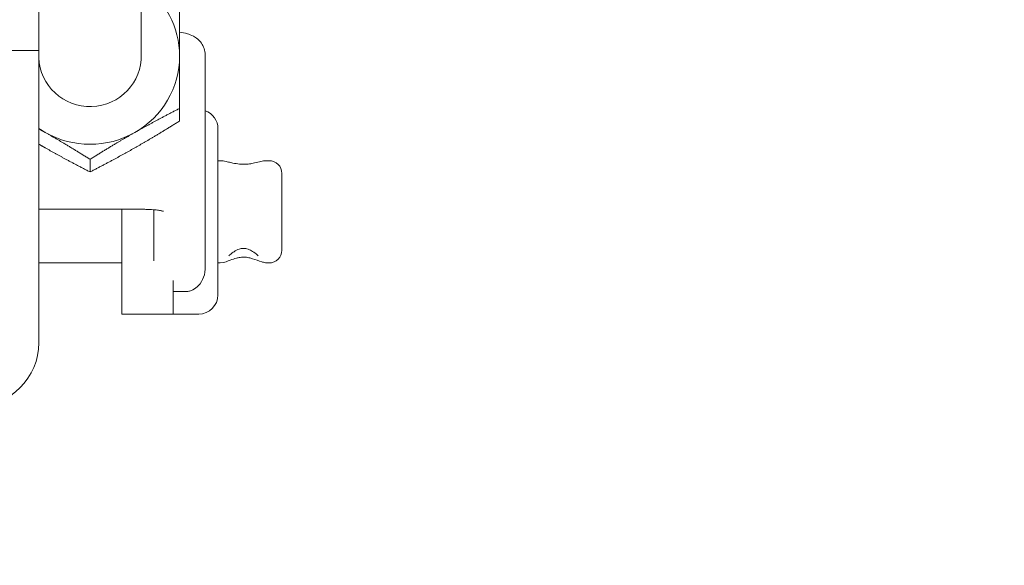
# Model space of a CAD drawing. Header units: inches. Extents: x 15 to 411, y 12 to 253.
# Tile 32 of 88: x 282.44 to 284.84, y 69.62 to 70.96. Entities that reach past the tile are written whole.
import ezdxf

# ---------------------------------------------------------------- set-up
doc = ezdxf.new("R2010")
doc.units = ezdxf.units.IN
doc.header["$LTSCALE"] = 25
doc.header["$MEASUREMENT"] = 0
doc.layers.add('Hatch (ANSI)', color=7, linetype='Continuous', lineweight=5)
doc.layers.add('Visible (ANSI)', color=7, linetype='Continuous', lineweight=5)

msp = doc.modelspace()

# ---------------------------------------------------------------- hatches: boundary and pattern name
at = {"layer": 'Hatch (ANSI)'}
h = msp.add_hatch(dxfattribs=at)
h.set_pattern_fill('ANSI31', color=256, scale=25, style=0)
edge = h.paths.add_edge_path()
edge.add_ellipse((246.56885, 72.74612), major_axis=(0, 0.22775), ratio=1, start_angle=0, end_angle=90)
edge.add_line((246.3411, 72.74612), (246.3411, 61.13912))
edge.add_ellipse((246.63135, 61.13912), major_axis=(-0.29025, 0), ratio=1, start_angle=0, end_angle=90)
edge.add_line((246.63135, 60.84887), (319.80085, 60.84887))
edge.add_ellipse((319.80085, 61.13912), major_axis=(0, -0.29025), ratio=1, start_angle=0, end_angle=90)
edge.add_line((320.0911, 61.13912), (320.0911, 72.74612))
edge.add_ellipse((319.86335, 72.74612), major_axis=(0.22775, 0), ratio=1, start_angle=0, end_angle=90)
edge.add_line((319.86335, 72.97387), (317.31885, 72.97387))
edge.add_ellipse((317.31885, 73.06762), major_axis=(0, -0.09375), ratio=1, start_angle=270, end_angle=360, ccw=False)
edge.add_line((317.2251, 73.06762), (317.2251, 73.61212))
edge.add_ellipse((317.31885, 73.61212), major_axis=(-0.09375, 0), ratio=1, start_angle=270, end_angle=360, ccw=False)
edge.add_line((317.31885, 73.70587), (317.7161, 73.70587))
edge.add_line((317.7161, 73.70587), (317.7161, 73.83987))
edge.add_line((317.7161, 73.83987), (317.31885, 73.83987))
edge.add_ellipse((317.31885, 73.61212), major_axis=(0, 0.22775), ratio=1, start_angle=0, end_angle=90)
edge.add_line((317.0911, 73.61212), (317.0911, 73.06762))
edge.add_ellipse((317.31885, 73.06762), major_axis=(-0.22775, 0), ratio=1, start_angle=0, end_angle=90)
edge.add_line((317.31885, 72.83987), (319.86335, 72.83987))
edge.add_ellipse((319.86335, 72.74612), major_axis=(0, 0.09375), ratio=1, start_angle=270, end_angle=360, ccw=False)
edge.add_line((319.9571, 72.74612), (319.9571, 61.13912))
edge.add_ellipse((319.80085, 61.13912), major_axis=(0.15625, 0), ratio=1, start_angle=270, end_angle=360, ccw=False)
edge.add_line((319.80085, 60.98287), (300.41953, 60.98287))
edge.add_line((300.41953, 60.98287), (300.24275, 60.98287))
edge.add_line((300.24275, 60.98287), (294.93945, 60.98287))
edge.add_line((294.93945, 60.98287), (294.76267, 60.98287))
edge.add_line((294.76267, 60.98287), (272.54453, 60.98287))
edge.add_line((272.54453, 60.98287), (272.36775, 60.98287))
edge.add_line((272.36775, 60.98287), (267.06445, 60.98287))
edge.add_line((267.06445, 60.98287), (266.88767, 60.98287))
edge.add_line((266.88767, 60.98287), (246.63135, 60.98287))
edge.add_ellipse((246.63135, 61.13912), major_axis=(0, -0.15625), ratio=1, start_angle=270, end_angle=360, ccw=False)
edge.add_line((246.4751, 61.13912), (246.4751, 72.74612))
edge.add_ellipse((246.56885, 72.74612), major_axis=(-0.09375, 0), ratio=1, start_angle=270, end_angle=360, ccw=False)
edge.add_line((246.56885, 72.83987), (247.86335, 72.83987))
edge.add_ellipse((247.86335, 73.06762), major_axis=(0, -0.22775), ratio=1, start_angle=0, end_angle=90)
edge.add_line((248.0911, 73.06762), (248.0911, 73.61212))
edge.add_ellipse((247.86335, 73.61212), major_axis=(0.22775, 0), ratio=1, start_angle=0, end_angle=90)
edge.add_line((247.86335, 73.83987), (247.4661, 73.83987))
edge.add_line((247.4661, 73.83987), (247.4661, 73.70587))
edge.add_line((247.4661, 73.70587), (247.86335, 73.70587))
edge.add_ellipse((247.86335, 73.61212), major_axis=(0, 0.09375), ratio=1, start_angle=270, end_angle=360, ccw=False)
edge.add_line((247.9571, 73.61212), (247.9571, 73.06762))
edge.add_ellipse((247.86335, 73.06762), major_axis=(0.09375, 0), ratio=1, start_angle=270, end_angle=360, ccw=False)
edge.add_line((247.86335, 72.97387), (247.48835, 72.97387))
edge.add_line((247.48835, 72.97387), (246.86335, 72.97387))
edge.add_line((246.86335, 72.97387), (246.56885, 72.97387))

# ---------------------------------------------------------------- linework, layer by layer
at = {"layer": 'Visible (ANSI)'}
for p, q in [((282.4821, 71.87796), (282.4821, 70.882)), ((282.7321, 71.70587), (282.7321, 70.86844)), ((282.4821, 70.882), (282.38835, 70.882)), ((282.4821, 70.882), (282.4821, 70.16781)), ((282.88835, 70.53291), (282.88835, 70.87156)), ((282.82585, 70.74067), (282.82585, 70.70981)), ((282.91959, 70.69095), (282.91959, 70.2847)), ((282.6071, 70.61625), (282.6071, 70.58538)), ((282.92548, 70.61287), (282.91959, 70.61287)), ((283.04461, 70.61287), (283.03875, 70.61287)), ((283.07586, 70.58162), (283.07586, 70.39412)), ((282.88835, 70.349), (282.88835, 70.53291)), ((282.7321, 70.49407), (282.4821, 70.49407)), ((282.68485, 70.30037), (282.68485, 70.49407)), ((282.76335, 70.4928), (282.76335, 70.36777)), ((282.68485, 70.36287), (282.4821, 70.36287)), ((282.92172, 70.36287), (282.91959, 70.36287)), ((283.04461, 70.36287), (283.04251, 70.36287)), ((282.68485, 70.23787), (282.68485, 70.30037)), ((282.80985, 70.32019), (282.80985, 70.30037)), ((282.80985, 70.30037), (282.80985, 70.23787)), ((282.81023, 70.29308), (282.84148, 70.29308)), ((282.68485, 70.23787), (282.80985, 70.23787)), ((282.79459, 70.23782), (282.87271, 70.23782))]:
    msp.add_line(p, q, dxfattribs=at)
for centre, radius, start, end in [((282.87271, 70.69095), 0.04688, 0, 70.51257), ((283.04461, 70.58162), 0.03125, 0, 90), ((283.04461, 70.39412), 0.03125, 270, 0), ((282.87271, 70.2847), 0.04688, 270, 0), ((282.79459, 70.2847), 0.04688, 267.37308, 270)]:
    msp.add_arc(centre, radius, start, end, dxfattribs=at)
for centre, major_axis, ratio, start_param, end_param in [((282.6071, 70.86845), (0.21875, 0), 0.9851792, 0, 0.9625507), ((282.6071, 70.86845), (-0.12506, 0), 0.9851792, 0.0318163, 3.1734089), ((282.6071, 70.86845), (0.21875, 0), 0.9851792, 5.2359878, 6.2831853), ((282.6071, 70.86845), (0.21875, 0), 0.9851792, 4.1041434, 4.1887902), ((282.6071, 70.86845), (0.21875, 0), 0.9851792, 4.1887902, 5.2359878), ((282.32585, 70.16781), (0.15625, 0), 0.993657, 4.712389, 6.2831853)]:
    msp.add_ellipse(centre, major_axis=major_axis, ratio=ratio, start_param=start_param, end_param=end_param, dxfattribs=at)
for points, weights in [([(282.82585, 70.98952), (282.82585, 70.92619), (282.82585, 70.86845)], [1, 1.0379548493, 1]), ([(282.82585, 70.86845), (282.82585, 70.8107), (282.82585, 70.74067)], [1, 1.0379548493, 1]), ([(282.82585, 70.74067), (282.76724, 70.71068), (282.71648, 70.68181)], [1, 1.0379548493, 1]), ([(282.71648, 70.64425), (282.76724, 70.67312), (282.82585, 70.70981)], [1, 1.0379548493, 1]), ([(282.49773, 70.68181), (282.48993, 70.68625), (282.4821, 70.69062)], [1, 1.00565012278, 1.00961804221]), ([(282.6071, 70.61625), (282.54849, 70.65294), (282.49773, 70.68181)], [1, 1.0379548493, 1]), ([(282.71648, 70.68181), (282.66571, 70.65294), (282.6071, 70.61625)], [1, 1.0379548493, 1]), ([(282.4821, 70.65321), (282.48993, 70.64868), (282.49773, 70.64425)], [1.00961804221, 1.00565012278, 1]), ([(282.49773, 70.64425), (282.54849, 70.61537), (282.6071, 70.58538)], [1, 1.0379548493, 1]), ([(282.6071, 70.58538), (282.66571, 70.61537), (282.71648, 70.64425)], [1, 1.0379548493, 1])]:
    msp.add_rational_spline(points, weights, degree=2, dxfattribs=at)
for points, knots in [([(282.88835, 70.87156), (282.88835, 70.87699), (282.8874, 70.88239), (282.88413, 70.89224), (282.88176, 70.89655), (282.87626, 70.90442), (282.87312, 70.90752), (282.86629, 70.91333), (282.86283, 70.9154), (282.85417, 70.92001), (282.8496, 70.9216), (282.83872, 70.92491), (282.83251, 70.92623), (282.82585, 70.92735)], [3.14159265, 3.14159265, 3.14159265, 3.14159265, 3.19842554, 3.19842554, 3.26090322, 3.26090322, 3.34070063, 3.34070063, 3.45348897, 3.45348897, 3.654689, 3.654689, 3.93642136, 3.93642136, 3.93642136, 3.93642136]), ([(282.92548, 70.61287), (282.92839, 70.61287), (282.93049, 70.61262), (282.93756, 70.6116), (282.94138, 70.61056), (282.94893, 70.60872), (282.95242, 70.60787), (282.96132, 70.60598), (282.96684, 70.60505), (282.97655, 70.60419), (282.98067, 70.60406), (282.98867, 70.60426), (282.99255, 70.60457), (283.00071, 70.60561), (283.00499, 70.6064), (283.01447, 70.60846), (283.01955, 70.60982), (283.02851, 70.61184), (283.0318, 70.61287), (283.03875, 70.61287)], [0.15828204, 0.15828204, 0.15828204, 0.15828204, 0.16367033, 0.16367033, 0.17829945, 0.17829945, 0.19019732, 0.19019732, 0.20778062, 0.20778062, 0.22056103, 0.22056103, 0.23265861, 0.23265861, 0.24630856, 0.24630856, 0.2643843, 0.2643843, 0.27726075, 0.27726075, 0.27726075, 0.27726075]), ([(282.78677, 70.4892), (282.78677, 70.4892), (282.7865, 70.48929), (282.78529, 70.48963), (282.78407, 70.48993), (282.78041, 70.49067), (282.77771, 70.49113), (282.77071, 70.4921), (282.76619, 70.49258), (282.75571, 70.49342), (282.74966, 70.49374), (282.73969, 70.49402), (282.73589, 70.49407), (282.7321, 70.49407)], [3.6001665, 3.6001665, 3.6001665, 3.6001665, 3.6948723, 3.6948723, 3.8415526, 3.8415526, 4.0366285, 4.0366285, 4.2779871, 4.2779871, 4.5500111, 4.5500111, 4.712389, 4.712389, 4.712389, 4.712389]), ([(282.94636, 70.38042), (282.94636, 70.38042), (282.94638, 70.38044), (282.94655, 70.38064), (282.94692, 70.38105), (282.94827, 70.38238), (282.94946, 70.38347), (282.9531, 70.38647), (282.95588, 70.38852), (282.96298, 70.393), (282.96758, 70.39532), (282.97341, 70.39724), (282.97494, 70.39765), (282.97858, 70.39836), (282.98062, 70.39854), (282.98419, 70.39847), (282.98576, 70.39831), (282.98947, 70.39764), (282.99162, 70.39704), (282.99733, 70.39493), (283.00098, 70.39309), (283.00855, 70.38847), (283.01244, 70.38549), (283.01579, 70.38253), (283.01646, 70.38189), (283.01732, 70.38103), (283.01759, 70.38074), (283.01782, 70.38048), (283.01787, 70.38042), (283.01787, 70.38042)], [0.150346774, 0.150346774, 0.150346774, 0.150346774, 0.151295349, 0.151295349, 0.154792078, 0.154792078, 0.160148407, 0.160148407, 0.168353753, 0.168353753, 0.179565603, 0.179565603, 0.183738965, 0.183738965, 0.189733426, 0.189733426, 0.194310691, 0.194310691, 0.200118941, 0.200118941, 0.20916755, 0.20916755, 0.220507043, 0.220507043, 0.224048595, 0.224048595, 0.226611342, 0.226611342, 0.228067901, 0.228067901, 0.228067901, 0.228067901]), ([(283.04251, 70.36287), (283.03959, 70.36287), (283.03746, 70.36316), (283.03196, 70.36408), (283.02931, 70.36486), (283.01906, 70.36804), (283.01198, 70.37094), (283.00125, 70.3742), (282.99811, 70.37503), (282.99302, 70.37608), (282.99107, 70.3764), (282.98634, 70.37697), (282.98358, 70.37711), (282.97852, 70.37699), (282.97624, 70.3768), (282.97096, 70.37607), (282.96789, 70.37544), (282.95979, 70.37335), (282.95476, 70.37165), (282.94242, 70.36729), (282.93852, 70.36414), (282.924, 70.36293), (282.92293, 70.36287), (282.92172, 70.36287)], [0.054916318, 0.054916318, 0.054916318, 0.054916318, 0.057667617, 0.057667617, 0.063067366, 0.063067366, 0.078941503, 0.078941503, 0.085433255, 0.085433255, 0.089553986, 0.089553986, 0.095544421, 0.095544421, 0.100453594, 0.100453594, 0.106820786, 0.106820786, 0.117270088, 0.117270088, 0.133144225, 0.133144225, 0.134287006, 0.134287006, 0.134287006, 0.134287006]), ([(282.87271, 70.30815), (282.87386, 70.30942), (282.87498, 70.31076), (282.88084, 70.31849), (282.8844, 70.32576), (282.88716, 70.33653), (282.88768, 70.33943), (282.8882, 70.34428), (282.88832, 70.34622), (282.88835, 70.34844), (282.88835, 70.34872), (282.88835, 70.349)], [0.727042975, 0.727042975, 0.727042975, 0.727042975, 0.732613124, 0.732613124, 0.757438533, 0.757438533, 0.766347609, 0.766347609, 0.772239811, 0.772239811, 0.773081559, 0.773081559, 0.773081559, 0.773081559]), ([(282.87271, 70.30815), (282.8723, 70.3077), (282.87188, 70.30725), (282.868, 70.30324), (282.86364, 70.29976), (282.85603, 70.29596), (282.85332, 70.29492), (282.8476, 70.29348), (282.84459, 70.29308), (282.84148, 70.29308)], [0.306940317, 0.306940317, 0.306940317, 0.306940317, 0.309231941, 0.309231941, 0.327908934, 0.327908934, 0.33724743, 0.33724743, 0.346585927, 0.346585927, 0.346585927, 0.346585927])]:
    msp.add_open_spline(points, degree=3, knots=knots, dxfattribs=at)
msp.add_open_spline([(282.81023, 70.29308), (282.8101, 70.29308), (282.80998, 70.29308), (282.80985, 70.29308)], degree=3, dxfattribs=at)

doc.saveas('drawing.dxf')
